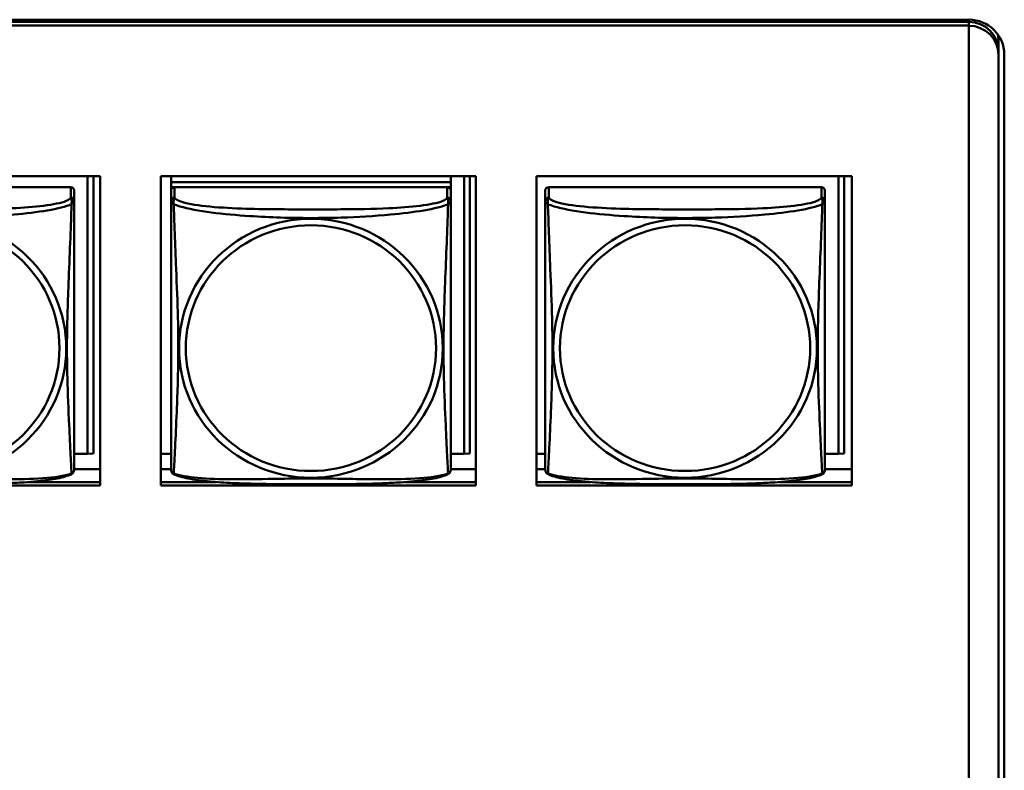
# Model space of a CAD drawing. Header units: inches. Extents: x 0.8 to 75.7, y -7.8 to 49.3.
# Tile 217 of 256: x 54.5 to 56.1, y 20.3 to 21.5. Entities that reach past the tile are written whole.
import ezdxf

# ---------------------------------------------------------------- set-up
doc = ezdxf.new("R2010")
doc.units = ezdxf.units.IN
doc.header["$MEASUREMENT"] = 0
doc.layers.add('Visible Edges(ROSSANSI)', color=7, linetype='Continuous', lineweight=50)
doc.layers.add('Visible Tangent Edges(ROSSANSI)', color=7, linetype='Continuous', lineweight=50)

msp = doc.modelspace()

# ---------------------------------------------------------------- linework, layer by layer
at = {"layer": 'Visible Edges(ROSSANSI)'}
for p, q in [((33.0242, 21.5222), (56.0803, 21.5222)), ((33.0242, 21.5184), (56.0803, 21.5184)), ((56.0803, 21.5184), (33.0242, 21.5184)), ((56.0803, 21.5123), (33.0242, 21.5123)), ((56.0803, 21.5123), (56.0803, 21.512)), ((56.0803, 21.512), (56.0803, 16.5589)), ((56.1303, 21.487), (56.1303, 21.4693)), ((56.1303, 21.4693), (56.1303, 21.4629)), ((56.1303, 16.5098), (56.1303, 21.4629)), ((56.1403, 21.4633), (56.1403, 16.5102)), ((54.0805, 21.258), (54.613, 21.258)), ((54.592, 21.258), (54.592, 20.7889)), ((54.6018, 21.258), (54.6018, 20.7893)), ((54.613, 21.258), (54.613, 20.7353)), ((54.7155, 20.7353), (54.7155, 21.258)), ((54.7155, 21.258), (55.2479, 21.258)), ((54.7329, 21.258), (54.7329, 21.2476)), ((55.2053, 21.258), (55.2053, 21.2476)), ((55.228, 21.258), (55.228, 20.7889)), ((55.2378, 21.258), (55.2378, 20.7893)), ((55.2479, 21.258), (55.2479, 20.7353)), ((55.3504, 20.7353), (55.3504, 21.258)), ((55.3504, 21.258), (55.8829, 21.258)), ((55.86, 21.258), (55.86, 20.7889)), ((55.8698, 21.258), (55.8698, 20.7893)), ((55.8829, 21.258), (55.8829, 20.7353)), ((54.5634, 21.2394), (54.1028, 21.2394)), ((55.2053, 21.2476), (54.7329, 21.2476)), ((54.7329, 21.2476), (54.7329, 21.2394)), ((54.7329, 21.2476), (55.2053, 21.2476)), ((54.7329, 21.2476), (54.7329, 21.2476)), ((54.7329, 21.2337), (54.7329, 21.2394)), ((54.7329, 21.2394), (54.7387, 21.2394)), ((55.1994, 21.2394), (54.7388, 21.2394)), ((55.1995, 21.2394), (55.2053, 21.2394)), ((55.2053, 21.2476), (55.2053, 21.2394)), ((55.2053, 21.2476), (55.2053, 21.2476)), ((55.2053, 21.2394), (55.2053, 21.2336)), ((55.8314, 21.2394), (55.3708, 21.2394)), ((54.5693, 21.2159), (54.5693, 21.2336)), ((54.7329, 21.2336), (54.7329, 21.2159)), ((55.2053, 21.2159), (55.2053, 21.2336)), ((55.3649, 21.2336), (55.3649, 21.2159)), ((55.8373, 21.2159), (55.8373, 21.2336)), ((54.592, 20.7889), (54.5693, 20.7889)), ((54.592, 20.7889), (54.6018, 20.7893)), ((54.7329, 20.7889), (54.7155, 20.7889)), ((55.228, 20.7889), (55.2053, 20.7889)), ((55.228, 20.7889), (55.2378, 20.7893)), ((55.3649, 20.7889), (55.3504, 20.7889)), ((55.86, 20.7889), (55.8373, 20.7889)), ((55.86, 20.7889), (55.8698, 20.7893)), ((54.613, 20.7632), (54.5693, 20.7632)), ((54.7329, 20.7632), (54.7155, 20.7632)), ((55.2479, 20.7632), (55.2053, 20.7632)), ((55.3649, 20.7632), (55.3504, 20.7632)), ((55.8829, 20.7632), (55.8373, 20.7632)), ((54.4925, 20.7413), (54.613, 20.7413)), ((54.7155, 20.7413), (54.8097, 20.7413)), ((55.1285, 20.7413), (55.2479, 20.7413)), ((55.3504, 20.7413), (55.4417, 20.7413)), ((55.7605, 20.7413), (55.8829, 20.7413)), ((54.613, 20.7353), (54.0805, 20.7353)), ((55.2479, 20.7353), (54.7155, 20.7353)), ((55.8829, 20.7353), (55.3504, 20.7353))]:
    msp.add_line(p, q, dxfattribs=at)
for centre, start, end in [((54.5556, 20.763), 350.8504, 360), ((54.7467, 20.763), 180, 189.1496), ((55.1916, 20.763), 350.8504, 360), ((55.3787, 20.763), 180, 189.1496), ((55.8236, 20.763), 350.8504, 360)]:
    msp.add_arc(centre, 0.0138, start, end, dxfattribs=at)
for centre, major_axis, start_param, end_param in [((56.0803, 21.4633), (0.06, 0), 0, 1.570796), ((56.0803, 21.4693), (0.05, 0), 0, 1.570796), ((56.0803, 21.4693), (0.05, 0), 0, 1.570796), ((56.0803, 21.4629), (0.05, 0), 0, 1.570796), ((56.0803, 21.487), (0.05, 0), 0, 0.21464), ((54.5634, 21.2336), (0.00591, 0), 0, 1.570796), ((54.7388, 21.2336), (-0.00591, 0), 4.712389, 6.283185), ((55.1994, 21.2336), (0.00591, 0), 0, 1.570796), ((55.3708, 21.2336), (-0.00591, 0), 4.712389, 6.283185), ((55.8314, 21.2336), (0.00591, 0), 0, 1.570796)]:
    msp.add_ellipse(centre, major_axis=major_axis, ratio=0.981793, start_param=start_param, end_param=end_param, dxfattribs=at)
for points, knots in [([(54.5693, 20.763), (54.5693, 20.763), (54.5693, 20.7638), (54.5693, 20.7655), (54.5693, 20.7702), (54.5693, 20.7811), (54.5693, 20.7949), (54.5693, 20.8088), (54.5693, 20.8253), (54.5693, 20.8427), (54.5693, 20.8674), (54.5693, 20.8938), (54.5693, 20.9202), (54.5693, 20.9366), (54.5693, 20.9532), (54.5693, 20.9698), (54.5693, 21.0031), (54.5693, 21.0364), (54.5693, 21.0703), (54.5693, 21.1126), (54.5693, 21.1585), (54.5693, 21.19), (54.5693, 21.2025), (54.5693, 21.2118), (54.5693, 21.2159)], [0.352862, 0.352862, 0.352862, 0.352862, 0.404774, 0.404774, 0.404774, 0.550532, 0.550532, 0.550532, 0.69629, 0.69629, 0.69629, 0.902598, 0.902598, 0.902598, 1.03154, 1.03154, 1.03154, 1.289425, 1.289425, 1.289425, 1.610774, 1.610774, 1.610774, 1.73735, 1.73735, 1.73735, 1.73735]), ([(54.7329, 21.2159), (54.7329, 21.2134), (54.7329, 21.2087), (54.7329, 21.2026), (54.7329, 21.1914), (54.7329, 21.175), (54.7329, 21.1571), (54.7329, 21.1393), (54.7329, 21.1201), (54.7329, 21.1009), (54.7329, 21.0738), (54.7329, 21.0466), (54.7329, 21.0198), (54.7329, 21.0031), (54.7329, 20.9865), (54.7329, 20.9698), (54.7329, 20.9366), (54.7329, 20.9034), (54.7329, 20.8712), (54.7329, 20.831), (54.7329, 20.7906), (54.7329, 20.772), (54.7329, 20.7662), (54.7329, 20.763), (54.7329, 20.763)], [0.325731, 0.325731, 0.325731, 0.325731, 0.404774, 0.404774, 0.404774, 0.550532, 0.550532, 0.550532, 0.69629, 0.69629, 0.69629, 0.902598, 0.902598, 0.902598, 1.03154, 1.03154, 1.03154, 1.289425, 1.289425, 1.289425, 1.610774, 1.610774, 1.610774, 1.710218, 1.710218, 1.710218, 1.710218]), ([(55.2053, 20.763), (55.2053, 20.763), (55.2053, 20.7638), (55.2053, 20.7655), (55.2053, 20.7702), (55.2053, 20.7811), (55.2053, 20.7949), (55.2053, 20.8088), (55.2053, 20.8253), (55.2053, 20.8427), (55.2053, 20.8674), (55.2053, 20.8938), (55.2053, 20.9202), (55.2053, 20.9366), (55.2053, 20.9532), (55.2053, 20.9698), (55.2053, 21.0031), (55.2053, 21.0364), (55.2053, 21.0703), (55.2053, 21.1126), (55.2053, 21.1585), (55.2053, 21.19), (55.2053, 21.2025), (55.2053, 21.2118), (55.2053, 21.2159)], [0.352862, 0.352862, 0.352862, 0.352862, 0.404774, 0.404774, 0.404774, 0.550532, 0.550532, 0.550532, 0.69629, 0.69629, 0.69629, 0.902598, 0.902598, 0.902598, 1.03154, 1.03154, 1.03154, 1.289425, 1.289425, 1.289425, 1.610774, 1.610774, 1.610774, 1.73735, 1.73735, 1.73735, 1.73735]), ([(55.3649, 21.2159), (55.3649, 21.2134), (55.3649, 21.2087), (55.3649, 21.2026), (55.3649, 21.1914), (55.3649, 21.175), (55.3649, 21.1571), (55.3649, 21.1393), (55.3649, 21.1201), (55.3649, 21.1009), (55.3649, 21.0738), (55.3649, 21.0466), (55.3649, 21.0198), (55.3649, 21.0031), (55.3649, 20.9865), (55.3649, 20.9698), (55.3649, 20.9366), (55.3649, 20.9034), (55.3649, 20.8712), (55.3649, 20.831), (55.3649, 20.7906), (55.3649, 20.772), (55.3649, 20.7662), (55.3649, 20.763), (55.3649, 20.763)], [0.325731, 0.325731, 0.325731, 0.325731, 0.404774, 0.404774, 0.404774, 0.550532, 0.550532, 0.550532, 0.69629, 0.69629, 0.69629, 0.902598, 0.902598, 0.902598, 1.03154, 1.03154, 1.03154, 1.289425, 1.289425, 1.289425, 1.610774, 1.610774, 1.610774, 1.710218, 1.710218, 1.710218, 1.710218]), ([(55.8373, 20.763), (55.8373, 20.763), (55.8373, 20.7638), (55.8373, 20.7655), (55.8373, 20.7702), (55.8373, 20.7811), (55.8373, 20.7949), (55.8373, 20.8088), (55.8373, 20.8253), (55.8373, 20.8427), (55.8373, 20.8674), (55.8373, 20.8938), (55.8373, 20.9202), (55.8373, 20.9366), (55.8373, 20.9532), (55.8373, 20.9698), (55.8373, 21.0031), (55.8373, 21.0364), (55.8373, 21.0703), (55.8373, 21.1126), (55.8373, 21.1585), (55.8373, 21.19), (55.8373, 21.2025), (55.8373, 21.2118), (55.8373, 21.2159)], [0.352862, 0.352862, 0.352862, 0.352862, 0.404774, 0.404774, 0.404774, 0.550532, 0.550532, 0.550532, 0.69629, 0.69629, 0.69629, 0.902598, 0.902598, 0.902598, 1.03154, 1.03154, 1.03154, 1.289425, 1.289425, 1.289425, 1.610774, 1.610774, 1.610774, 1.73735, 1.73735, 1.73735, 1.73735]), ([(54.5651, 20.7549), (54.5618, 20.7531), (54.5582, 20.7518), (54.5502, 20.7494), (54.5458, 20.7483), (54.5363, 20.7464), (54.5313, 20.7456), (54.5201, 20.744), (54.5139, 20.7433), (54.5, 20.7419), (54.4923, 20.7413), (54.4745, 20.7401), (54.4643, 20.7396), (54.4394, 20.7386), (54.4246, 20.7383), (54.393, 20.7378), (54.3759, 20.7378), (54.3419, 20.7377), (54.3249, 20.7377), (54.2909, 20.7378), (54.2739, 20.7378), (54.2399, 20.7383), (54.2227, 20.7387), (54.1925, 20.74), (54.1794, 20.7408), (54.1584, 20.7426), (54.1504, 20.7435), (54.1367, 20.7453), (54.131, 20.7462), (54.121, 20.7482), (54.1165, 20.7493), (54.1083, 20.7517), (54.1046, 20.753), (54.1011, 20.7549)], [-1.678204, -1.678204, -1.678204, -1.678204, -1.629815, -1.629815, -1.580861, -1.580861, -1.532583, -1.532583, -1.479316, -1.479316, -1.416961, -1.416961, -1.337799, -1.337799, -1.226353, -1.226353, -1.09702, -1.09702, -0.967687, -0.967687, -0.838354, -0.838354, -0.709022, -0.709022, -0.60577, -0.60577, -0.53827, -0.53827, -0.483941, -0.483941, -0.435529, -0.435529, -0.384876, -0.384876, -0.384876, -0.384876]), ([(54.5651, 20.7549), (54.5657, 20.7552), (54.5662, 20.7555), (54.5671, 20.7563), (54.5675, 20.7568), (54.5681, 20.7577), (54.5683, 20.7581), (54.5687, 20.759), (54.5688, 20.7594), (54.569, 20.7601), (54.5691, 20.7604), (54.5692, 20.7608)], [0.02273771, 0.02273771, 0.02273771, 0.02273771, 0.02954865, 0.02954865, 0.03635958, 0.03635958, 0.04317052, 0.04317052, 0.04998146, 0.04998146, 0.0567924, 0.0567924, 0.0567924, 0.0567924]), ([(54.7371, 20.7549), (54.7365, 20.7552), (54.736, 20.7555), (54.7351, 20.7563), (54.7347, 20.7568), (54.7341, 20.7577), (54.7339, 20.7581), (54.7335, 20.759), (54.7334, 20.7594), (54.7332, 20.7601), (54.7331, 20.7604), (54.7331, 20.7608)], [0.02273771, 0.02273771, 0.02273771, 0.02273771, 0.02954865, 0.02954865, 0.03635958, 0.03635958, 0.04317052, 0.04317052, 0.04998146, 0.04998146, 0.0567924, 0.0567924, 0.0567924, 0.0567924]), ([(55.2011, 20.7549), (55.1978, 20.7531), (55.1942, 20.7518), (55.1862, 20.7494), (55.1818, 20.7483), (55.1723, 20.7464), (55.1673, 20.7456), (55.1561, 20.744), (55.1499, 20.7433), (55.136, 20.7419), (55.1283, 20.7413), (55.1105, 20.7401), (55.1003, 20.7396), (55.0754, 20.7386), (55.0606, 20.7383), (55.029, 20.7378), (55.0119, 20.7378), (54.9779, 20.7377), (54.9609, 20.7377), (54.9269, 20.7378), (54.9099, 20.7378), (54.8759, 20.7383), (54.8587, 20.7387), (54.8285, 20.74), (54.8154, 20.7408), (54.7944, 20.7426), (54.7864, 20.7435), (54.7727, 20.7453), (54.767, 20.7462), (54.757, 20.7482), (54.7525, 20.7493), (54.7443, 20.7517), (54.7406, 20.753), (54.7371, 20.7549)], [-1.678204, -1.678204, -1.678204, -1.678204, -1.629815, -1.629815, -1.580861, -1.580861, -1.532583, -1.532583, -1.479316, -1.479316, -1.416961, -1.416961, -1.337799, -1.337799, -1.226353, -1.226353, -1.09702, -1.09702, -0.967687, -0.967687, -0.838354, -0.838354, -0.709022, -0.709022, -0.60577, -0.60577, -0.53827, -0.53827, -0.483941, -0.483941, -0.435529, -0.435529, -0.384876, -0.384876, -0.384876, -0.384876]), ([(55.2011, 20.7549), (55.2017, 20.7552), (55.2022, 20.7555), (55.2031, 20.7563), (55.2035, 20.7568), (55.2041, 20.7577), (55.2043, 20.7581), (55.2047, 20.759), (55.2048, 20.7594), (55.205, 20.7601), (55.2051, 20.7604), (55.2052, 20.7608)], [0.02273771, 0.02273771, 0.02273771, 0.02273771, 0.02954865, 0.02954865, 0.03635958, 0.03635958, 0.04317052, 0.04317052, 0.04998146, 0.04998146, 0.0567924, 0.0567924, 0.0567924, 0.0567924]), ([(55.3691, 20.7549), (55.3685, 20.7552), (55.368, 20.7555), (55.3671, 20.7563), (55.3667, 20.7568), (55.3661, 20.7577), (55.3659, 20.7581), (55.3655, 20.759), (55.3654, 20.7594), (55.3652, 20.7601), (55.3651, 20.7604), (55.3651, 20.7608)], [0.02273771, 0.02273771, 0.02273771, 0.02273771, 0.02954865, 0.02954865, 0.03635958, 0.03635958, 0.04317052, 0.04317052, 0.04998146, 0.04998146, 0.0567924, 0.0567924, 0.0567924, 0.0567924]), ([(55.8331, 20.7549), (55.8298, 20.7531), (55.8262, 20.7518), (55.8182, 20.7494), (55.8138, 20.7483), (55.8043, 20.7464), (55.7993, 20.7456), (55.7881, 20.744), (55.7819, 20.7433), (55.768, 20.7419), (55.7603, 20.7413), (55.7425, 20.7401), (55.7323, 20.7396), (55.7074, 20.7386), (55.6926, 20.7383), (55.661, 20.7378), (55.6439, 20.7378), (55.6099, 20.7377), (55.5929, 20.7377), (55.5589, 20.7378), (55.5419, 20.7378), (55.5079, 20.7383), (55.4907, 20.7387), (55.4605, 20.74), (55.4474, 20.7408), (55.4264, 20.7426), (55.4184, 20.7435), (55.4047, 20.7453), (55.399, 20.7462), (55.389, 20.7482), (55.3845, 20.7493), (55.3763, 20.7517), (55.3726, 20.753), (55.3691, 20.7549)], [-1.678204, -1.678204, -1.678204, -1.678204, -1.629815, -1.629815, -1.580861, -1.580861, -1.532583, -1.532583, -1.479316, -1.479316, -1.416961, -1.416961, -1.337799, -1.337799, -1.226353, -1.226353, -1.09702, -1.09702, -0.967687, -0.967687, -0.838354, -0.838354, -0.709022, -0.709022, -0.60577, -0.60577, -0.53827, -0.53827, -0.483941, -0.483941, -0.435529, -0.435529, -0.384876, -0.384876, -0.384876, -0.384876]), ([(55.8331, 20.7549), (55.8337, 20.7552), (55.8342, 20.7555), (55.8351, 20.7563), (55.8355, 20.7568), (55.8361, 20.7577), (55.8363, 20.7581), (55.8367, 20.759), (55.8368, 20.7594), (55.837, 20.7601), (55.8371, 20.7604), (55.8372, 20.7608)], [0.02273771, 0.02273771, 0.02273771, 0.02273771, 0.02954865, 0.02954865, 0.03635958, 0.03635958, 0.04317052, 0.04317052, 0.04998146, 0.04998146, 0.0567924, 0.0567924, 0.0567924, 0.0567924])]:
    msp.add_open_spline(points, degree=3, knots=knots, dxfattribs=at)
at = {"layer": 'Visible Tangent Edges(ROSSANSI)'}
for p, q in [((56.0803, 21.5222), (56.0803, 21.5184)), ((56.0803, 21.5123), (56.0803, 21.5184)), ((54.5634, 21.2394), (54.5634, 21.2217)), ((54.7388, 21.2217), (54.7388, 21.2394)), ((55.1994, 21.2394), (55.1994, 21.2217)), ((55.3708, 21.2217), (55.3708, 21.2394)), ((55.8314, 21.2394), (55.8314, 21.2217))]:
    msp.add_line(p, q, dxfattribs=at)
for centre, major_axis, start_param, end_param in [((54.5634, 21.2159), (0.00591, 0), 0, 1.570796), ((54.7388, 21.2159), (-0.00591, 0), 4.712389, 6.283185), ((55.1994, 21.2159), (0.00591, 0), 0, 1.570796), ((55.3708, 21.2159), (-0.00591, 0), 4.712389, 6.283185), ((55.8314, 21.2159), (0.00591, 0), 0, 1.570796)]:
    msp.add_ellipse(centre, major_axis=major_axis, ratio=0.981793, start_param=start_param, end_param=end_param, dxfattribs=at)
for centre, major_axis in [((54.3331, 20.9672), (-0.2227, 0)), ((54.3331, 20.9674), (-0.2113, 0)), ((54.9691, 20.9672), (-0.2227, 0)), ((54.9691, 20.9674), (-0.2113, 0)), ((55.6011, 20.9672), (-0.2227, 0)), ((55.6011, 20.9674), (-0.2113, 0))]:
    msp.add_ellipse(centre, major_axis=major_axis, ratio=0.981793, dxfattribs=at)
for points, knots in [([(54.5634, 21.2217), (54.5628, 21.2197), (54.5601, 21.2178), (54.5557, 21.216), (54.5476, 21.2127), (54.5337, 21.21), (54.5176, 21.2079), (54.5014, 21.2059), (54.4832, 21.2046), (54.4646, 21.2038), (54.4382, 21.2025), (54.4109, 21.2021), (54.3839, 21.2019), (54.367, 21.2018), (54.35, 21.2018), (54.3331, 21.2018), (54.2993, 21.2018), (54.2654, 21.2018), (54.2317, 21.2027), (54.1897, 21.2038), (54.1458, 21.2065), (54.1202, 21.2129), (54.1101, 21.2155), (54.1037, 21.2186), (54.1028, 21.2217)], [0.325731, 0.325731, 0.325731, 0.325731, 0.404774, 0.404774, 0.404774, 0.550532, 0.550532, 0.550532, 0.69629, 0.69629, 0.69629, 0.902598, 0.902598, 0.902598, 1.03154, 1.03154, 1.03154, 1.289425, 1.289425, 1.289425, 1.610774, 1.610774, 1.610774, 1.73735, 1.73735, 1.73735, 1.73735]), ([(54.5634, 21.2217), (54.5635, 21.2213), (54.5636, 21.221), (54.564, 21.2202), (54.5641, 21.2198), (54.5644, 21.2191), (54.5645, 21.2188), (54.5646, 21.2183), (54.5647, 21.2181), (54.5649, 21.2175), (54.565, 21.217), (54.5651, 21.2157), (54.5652, 21.2148), (54.5651, 21.2128), (54.565, 21.2118), (54.5648, 21.2106)], [-0.0844808, -0.0844808, -0.0844808, -0.0844808, -0.06943799, -0.06943799, -0.05587828, -0.05587828, -0.04740346, -0.04740346, -0.04210669, -0.04210669, -0.03151317, -0.03151317, -0.01456352, -0.01456352, 0.00026741, 0.00026741, 0.00026741, 0.00026741]), ([(54.7374, 21.2106), (54.7372, 21.2118), (54.7371, 21.2128), (54.737, 21.2148), (54.7371, 21.2157), (54.7373, 21.217), (54.7374, 21.2175), (54.7375, 21.2181), (54.7376, 21.2183), (54.7377, 21.2188), (54.7378, 21.2191), (54.7381, 21.2198), (54.7383, 21.2202), (54.7386, 21.221), (54.7387, 21.2213), (54.7388, 21.2217)], [-0.00026741, -0.00026741, -0.00026741, -0.00026741, 0.01456352, 0.01456352, 0.03151317, 0.03151317, 0.04210669, 0.04210669, 0.04740346, 0.04740346, 0.05587828, 0.05587828, 0.06943799, 0.06943799, 0.0844808, 0.0844808, 0.0844808, 0.0844808]), ([(55.1994, 21.2217), (55.1988, 21.2197), (55.1961, 21.2178), (55.1917, 21.216), (55.1836, 21.2127), (55.1697, 21.21), (55.1536, 21.2079), (55.1374, 21.2059), (55.1192, 21.2046), (55.1006, 21.2038), (55.0742, 21.2025), (55.0469, 21.2021), (55.0199, 21.2019), (55.003, 21.2018), (54.986, 21.2018), (54.9691, 21.2018), (54.9353, 21.2018), (54.9014, 21.2018), (54.8677, 21.2027), (54.8257, 21.2038), (54.7818, 21.2065), (54.7562, 21.2129), (54.7461, 21.2155), (54.7397, 21.2186), (54.7388, 21.2217)], [0.325731, 0.325731, 0.325731, 0.325731, 0.404774, 0.404774, 0.404774, 0.550532, 0.550532, 0.550532, 0.69629, 0.69629, 0.69629, 0.902598, 0.902598, 0.902598, 1.03154, 1.03154, 1.03154, 1.289425, 1.289425, 1.289425, 1.610774, 1.610774, 1.610774, 1.73735, 1.73735, 1.73735, 1.73735]), ([(55.1994, 21.2217), (55.1995, 21.2213), (55.1996, 21.221), (55.2, 21.2202), (55.2001, 21.2198), (55.2004, 21.2191), (55.2005, 21.2188), (55.2006, 21.2183), (55.2007, 21.2181), (55.2009, 21.2175), (55.201, 21.217), (55.2011, 21.2157), (55.2012, 21.2148), (55.2011, 21.2128), (55.201, 21.2118), (55.2008, 21.2106)], [-0.0844808, -0.0844808, -0.0844808, -0.0844808, -0.06943799, -0.06943799, -0.05587828, -0.05587828, -0.04740346, -0.04740346, -0.04210669, -0.04210669, -0.03151317, -0.03151317, -0.01456352, -0.01456352, 0.00026741, 0.00026741, 0.00026741, 0.00026741]), ([(55.3694, 21.2106), (55.3692, 21.2118), (55.3691, 21.2128), (55.369, 21.2148), (55.3691, 21.2157), (55.3693, 21.217), (55.3694, 21.2175), (55.3695, 21.2181), (55.3696, 21.2183), (55.3697, 21.2188), (55.3698, 21.2191), (55.3701, 21.2198), (55.3703, 21.2202), (55.3706, 21.221), (55.3707, 21.2213), (55.3708, 21.2217)], [-0.00026741, -0.00026741, -0.00026741, -0.00026741, 0.01456352, 0.01456352, 0.03151317, 0.03151317, 0.04210669, 0.04210669, 0.04740346, 0.04740346, 0.05587828, 0.05587828, 0.06943799, 0.06943799, 0.0844808, 0.0844808, 0.0844808, 0.0844808]), ([(55.8314, 21.2217), (55.8308, 21.2197), (55.8281, 21.2178), (55.8237, 21.216), (55.8156, 21.2127), (55.8017, 21.21), (55.7856, 21.2079), (55.7694, 21.2059), (55.7512, 21.2046), (55.7326, 21.2038), (55.7062, 21.2025), (55.6789, 21.2021), (55.6519, 21.2019), (55.635, 21.2018), (55.618, 21.2018), (55.6011, 21.2018), (55.5673, 21.2018), (55.5334, 21.2018), (55.4997, 21.2027), (55.4577, 21.2038), (55.4138, 21.2065), (55.3882, 21.2129), (55.3781, 21.2155), (55.3717, 21.2186), (55.3708, 21.2217)], [0.325731, 0.325731, 0.325731, 0.325731, 0.404774, 0.404774, 0.404774, 0.550532, 0.550532, 0.550532, 0.69629, 0.69629, 0.69629, 0.902598, 0.902598, 0.902598, 1.03154, 1.03154, 1.03154, 1.289425, 1.289425, 1.289425, 1.610774, 1.610774, 1.610774, 1.73735, 1.73735, 1.73735, 1.73735]), ([(55.8314, 21.2217), (55.8315, 21.2213), (55.8316, 21.221), (55.832, 21.2202), (55.8321, 21.2198), (55.8324, 21.2191), (55.8325, 21.2188), (55.8326, 21.2183), (55.8327, 21.2181), (55.8329, 21.2175), (55.833, 21.217), (55.8331, 21.2157), (55.8332, 21.2148), (55.8331, 21.2128), (55.833, 21.2118), (55.8328, 21.2106)], [-0.0844808, -0.0844808, -0.0844808, -0.0844808, -0.06943799, -0.06943799, -0.05587828, -0.05587828, -0.04740346, -0.04740346, -0.04210669, -0.04210669, -0.03151317, -0.03151317, -0.01456352, -0.01456352, 0.00026741, 0.00026741, 0.00026741, 0.00026741]), ([(54.1014, 21.2106), (54.1043, 21.2093), (54.1078, 21.2081), (54.1118, 21.2069), (54.1394, 21.1985), (54.1864, 21.1934), (54.2299, 21.1905), (54.2648, 21.1882), (54.299, 21.1872), (54.3331, 21.1872), (54.3501, 21.1872), (54.3672, 21.1874), (54.3844, 21.188), (54.4119, 21.1888), (54.44, 21.1904), (54.4677, 21.193), (54.4872, 21.1948), (54.5066, 21.1971), (54.5238, 21.2), (54.541, 21.203), (54.556, 21.2066), (54.5648, 21.2106)], [-1.657319, -1.657319, -1.657319, -1.657319, -1.610774, -1.610774, -1.610774, -1.289425, -1.289425, -1.289425, -1.03154, -1.03154, -1.03154, -0.902598, -0.902598, -0.902598, -0.69629, -0.69629, -0.69629, -0.550532, -0.550532, -0.550532, -0.405761, -0.405761, -0.405761, -0.405761]), ([(54.5648, 21.2106), (54.5647, 21.2067), (54.5645, 21.2021), (54.5644, 21.1971), (54.5633, 21.1627), (54.5612, 21.1135), (54.5595, 21.0696), (54.5581, 21.0343), (54.5571, 21.0007), (54.5571, 20.9672), (54.5571, 20.9505), (54.5573, 20.9338), (54.5578, 20.9171), (54.5584, 20.8903), (54.5596, 20.8631), (54.5608, 20.8374), (54.5616, 20.8192), (54.5624, 20.8017), (54.5631, 20.7869), (54.5639, 20.7723), (54.5645, 20.7607), (54.5648, 20.7557)], [-1.657319, -1.657319, -1.657319, -1.657319, -1.610774, -1.610774, -1.610774, -1.289425, -1.289425, -1.289425, -1.03154, -1.03154, -1.03154, -0.902598, -0.902598, -0.902598, -0.69629, -0.69629, -0.69629, -0.550532, -0.550532, -0.550532, -0.405761, -0.405761, -0.405761, -0.405761]), ([(54.5648, 21.2106), (54.5656, 21.2112), (54.5662, 21.2117), (54.5673, 21.2127), (54.5678, 21.2131), (54.5684, 21.2136), (54.5686, 21.2138), (54.5688, 21.2141), (54.5689, 21.2141), (54.569, 21.2143), (54.5691, 21.2145), (54.5692, 21.2148), (54.5693, 21.215), (54.5693, 21.2154), (54.5693, 21.2156), (54.5693, 21.2159)], [-0.00026741, -0.00026741, -0.00026741, -0.00026741, 0.01456352, 0.01456352, 0.03151317, 0.03151317, 0.04210669, 0.04210669, 0.04740346, 0.04740346, 0.05587828, 0.05587828, 0.06943799, 0.06943799, 0.0844808, 0.0844808, 0.0844808, 0.0844808]), ([(54.7329, 21.2159), (54.7329, 21.2156), (54.7329, 21.2154), (54.7329, 21.215), (54.733, 21.2148), (54.7331, 21.2145), (54.7332, 21.2143), (54.7334, 21.2141), (54.7334, 21.2141), (54.7336, 21.2138), (54.7338, 21.2136), (54.7344, 21.2131), (54.7349, 21.2127), (54.736, 21.2117), (54.7367, 21.2112), (54.7374, 21.2106)], [-0.0844808, -0.0844808, -0.0844808, -0.0844808, -0.06943799, -0.06943799, -0.05587828, -0.05587828, -0.04740346, -0.04740346, -0.04210669, -0.04210669, -0.03151317, -0.03151317, -0.01456352, -0.01456352, 0.00026741, 0.00026741, 0.00026741, 0.00026741]), ([(54.7374, 20.7557), (54.7375, 20.7573), (54.7377, 20.7596), (54.7378, 20.7625), (54.7389, 20.7823), (54.7411, 20.8255), (54.7428, 20.867), (54.7441, 20.9003), (54.7451, 20.9338), (54.7451, 20.9672), (54.7451, 20.984), (54.7449, 21.0007), (54.7445, 21.0177), (54.7438, 21.0449), (54.7426, 21.073), (54.7415, 21.1016), (54.7406, 21.1218), (54.7398, 21.1422), (54.7391, 21.1615), (54.7384, 21.1806), (54.7378, 21.1983), (54.7374, 21.2106)], [-1.657319, -1.657319, -1.657319, -1.657319, -1.610774, -1.610774, -1.610774, -1.289425, -1.289425, -1.289425, -1.03154, -1.03154, -1.03154, -0.902598, -0.902598, -0.902598, -0.69629, -0.69629, -0.69629, -0.550532, -0.550532, -0.550532, -0.405761, -0.405761, -0.405761, -0.405761]), ([(54.7374, 21.2106), (54.7403, 21.2093), (54.7438, 21.2081), (54.7478, 21.2069), (54.7754, 21.1985), (54.8224, 21.1934), (54.8659, 21.1905), (54.9008, 21.1882), (54.935, 21.1872), (54.9691, 21.1872), (54.9861, 21.1872), (55.0032, 21.1874), (55.0204, 21.188), (55.0479, 21.1888), (55.076, 21.1904), (55.1037, 21.193), (55.1232, 21.1948), (55.1426, 21.1971), (55.1598, 21.2), (55.177, 21.203), (55.192, 21.2066), (55.2008, 21.2106)], [-1.657319, -1.657319, -1.657319, -1.657319, -1.610774, -1.610774, -1.610774, -1.289425, -1.289425, -1.289425, -1.03154, -1.03154, -1.03154, -0.902598, -0.902598, -0.902598, -0.69629, -0.69629, -0.69629, -0.550532, -0.550532, -0.550532, -0.405761, -0.405761, -0.405761, -0.405761]), ([(55.2008, 21.2106), (55.2007, 21.2067), (55.2005, 21.2021), (55.2004, 21.1971), (55.1993, 21.1627), (55.1972, 21.1135), (55.1955, 21.0696), (55.1941, 21.0343), (55.1931, 21.0007), (55.1931, 20.9672), (55.1931, 20.9505), (55.1933, 20.9338), (55.1938, 20.9171), (55.1944, 20.8903), (55.1956, 20.8631), (55.1968, 20.8374), (55.1976, 20.8192), (55.1984, 20.8017), (55.1991, 20.7869), (55.1999, 20.7723), (55.2005, 20.7607), (55.2008, 20.7557)], [-1.657319, -1.657319, -1.657319, -1.657319, -1.610774, -1.610774, -1.610774, -1.289425, -1.289425, -1.289425, -1.03154, -1.03154, -1.03154, -0.902598, -0.902598, -0.902598, -0.69629, -0.69629, -0.69629, -0.550532, -0.550532, -0.550532, -0.405761, -0.405761, -0.405761, -0.405761]), ([(55.2008, 21.2106), (55.2016, 21.2112), (55.2022, 21.2117), (55.2033, 21.2127), (55.2038, 21.2131), (55.2044, 21.2136), (55.2046, 21.2138), (55.2048, 21.2141), (55.2049, 21.2141), (55.205, 21.2143), (55.2051, 21.2145), (55.2052, 21.2148), (55.2053, 21.215), (55.2053, 21.2154), (55.2053, 21.2156), (55.2053, 21.2159)], [-0.00026741, -0.00026741, -0.00026741, -0.00026741, 0.01456352, 0.01456352, 0.03151317, 0.03151317, 0.04210669, 0.04210669, 0.04740346, 0.04740346, 0.05587828, 0.05587828, 0.06943799, 0.06943799, 0.0844808, 0.0844808, 0.0844808, 0.0844808]), ([(55.3649, 21.2159), (55.3649, 21.2156), (55.3649, 21.2154), (55.3649, 21.215), (55.365, 21.2148), (55.3651, 21.2145), (55.3652, 21.2143), (55.3654, 21.2141), (55.3654, 21.2141), (55.3656, 21.2138), (55.3658, 21.2136), (55.3664, 21.2131), (55.3669, 21.2127), (55.368, 21.2117), (55.3687, 21.2112), (55.3694, 21.2106)], [-0.0844808, -0.0844808, -0.0844808, -0.0844808, -0.06943799, -0.06943799, -0.05587828, -0.05587828, -0.04740346, -0.04740346, -0.04210669, -0.04210669, -0.03151317, -0.03151317, -0.01456352, -0.01456352, 0.00026741, 0.00026741, 0.00026741, 0.00026741]), ([(55.3694, 20.7557), (55.3695, 20.7573), (55.3697, 20.7596), (55.3698, 20.7625), (55.3709, 20.7823), (55.3731, 20.8255), (55.3748, 20.867), (55.3761, 20.9003), (55.3771, 20.9338), (55.3771, 20.9672), (55.3771, 20.984), (55.3769, 21.0007), (55.3765, 21.0177), (55.3758, 21.0449), (55.3746, 21.073), (55.3735, 21.1016), (55.3726, 21.1218), (55.3718, 21.1422), (55.3711, 21.1615), (55.3704, 21.1806), (55.3698, 21.1983), (55.3694, 21.2106)], [-1.657319, -1.657319, -1.657319, -1.657319, -1.610774, -1.610774, -1.610774, -1.289425, -1.289425, -1.289425, -1.03154, -1.03154, -1.03154, -0.902598, -0.902598, -0.902598, -0.69629, -0.69629, -0.69629, -0.550532, -0.550532, -0.550532, -0.405761, -0.405761, -0.405761, -0.405761]), ([(55.3694, 21.2106), (55.3723, 21.2093), (55.3758, 21.2081), (55.3798, 21.2069), (55.4074, 21.1985), (55.4544, 21.1934), (55.4979, 21.1905), (55.5328, 21.1882), (55.567, 21.1872), (55.6011, 21.1872), (55.6181, 21.1872), (55.6352, 21.1874), (55.6524, 21.188), (55.6799, 21.1888), (55.708, 21.1904), (55.7357, 21.193), (55.7552, 21.1948), (55.7746, 21.1971), (55.7918, 21.2), (55.809, 21.203), (55.824, 21.2066), (55.8328, 21.2106)], [-1.657319, -1.657319, -1.657319, -1.657319, -1.610774, -1.610774, -1.610774, -1.289425, -1.289425, -1.289425, -1.03154, -1.03154, -1.03154, -0.902598, -0.902598, -0.902598, -0.69629, -0.69629, -0.69629, -0.550532, -0.550532, -0.550532, -0.405761, -0.405761, -0.405761, -0.405761]), ([(55.8328, 21.2106), (55.8327, 21.2067), (55.8325, 21.2021), (55.8324, 21.1971), (55.8313, 21.1627), (55.8292, 21.1135), (55.8275, 21.0696), (55.8261, 21.0343), (55.8251, 21.0007), (55.8251, 20.9672), (55.8251, 20.9505), (55.8253, 20.9338), (55.8258, 20.9171), (55.8264, 20.8903), (55.8276, 20.8631), (55.8288, 20.8374), (55.8296, 20.8192), (55.8304, 20.8017), (55.8311, 20.7869), (55.8319, 20.7723), (55.8325, 20.7607), (55.8328, 20.7557)], [-1.657319, -1.657319, -1.657319, -1.657319, -1.610774, -1.610774, -1.610774, -1.289425, -1.289425, -1.289425, -1.03154, -1.03154, -1.03154, -0.902598, -0.902598, -0.902598, -0.69629, -0.69629, -0.69629, -0.550532, -0.550532, -0.550532, -0.405761, -0.405761, -0.405761, -0.405761]), ([(55.8328, 21.2106), (55.8336, 21.2112), (55.8342, 21.2117), (55.8353, 21.2127), (55.8358, 21.2131), (55.8364, 21.2136), (55.8366, 21.2138), (55.8368, 21.2141), (55.8369, 21.2141), (55.837, 21.2143), (55.8371, 21.2145), (55.8372, 21.2148), (55.8373, 21.215), (55.8373, 21.2154), (55.8373, 21.2156), (55.8373, 21.2159)], [-0.00026741, -0.00026741, -0.00026741, -0.00026741, 0.01456352, 0.01456352, 0.03151317, 0.03151317, 0.04210669, 0.04210669, 0.04740346, 0.04740346, 0.05587828, 0.05587828, 0.06943799, 0.06943799, 0.0844808, 0.0844808, 0.0844808, 0.0844808]), ([(54.5648, 20.7557), (54.562, 20.7546), (54.5585, 20.7536), (54.5545, 20.7527), (54.5268, 20.7465), (54.4798, 20.7456), (54.4363, 20.746), (54.4014, 20.7464), (54.3672, 20.7473), (54.3331, 20.7473), (54.3161, 20.7473), (54.299, 20.7471), (54.2818, 20.7469), (54.2544, 20.7464), (54.2262, 20.7457), (54.1986, 20.746), (54.179, 20.7462), (54.1597, 20.7468), (54.1424, 20.7484), (54.1252, 20.7499), (54.1103, 20.7524), (54.1014, 20.7557)], [-1.657319, -1.657319, -1.657319, -1.657319, -1.610774, -1.610774, -1.610774, -1.289425, -1.289425, -1.289425, -1.03154, -1.03154, -1.03154, -0.902598, -0.902598, -0.902598, -0.69629, -0.69629, -0.69629, -0.550532, -0.550532, -0.550532, -0.405761, -0.405761, -0.405761, -0.405761]), ([(54.5692, 20.7608), (54.5692, 20.7607), (54.5691, 20.7607), (54.5691, 20.7603), (54.569, 20.76), (54.5689, 20.7595), (54.5688, 20.7593), (54.5686, 20.7587), (54.5684, 20.7584), (54.5678, 20.7575), (54.5673, 20.757), (54.5662, 20.7562), (54.5656, 20.7559), (54.5648, 20.7557)], [-0.0567924, -0.0567924, -0.0567924, -0.0567924, -0.05587828, -0.05587828, -0.04740346, -0.04740346, -0.04210669, -0.04210669, -0.03151317, -0.03151317, -0.01456352, -0.01456352, 0.00026741, 0.00026741, 0.00026741, 0.00026741]), ([(54.5648, 20.7557), (54.565, 20.7553), (54.5651, 20.7551), (54.5652, 20.7549), (54.5652, 20.7549), (54.5651, 20.7549)], [-0.00026741, -0.00026741, -0.00026741, -0.00026741, 0.01456352, 0.01456352, 0.02273771, 0.02273771, 0.02273771, 0.02273771]), ([(54.7374, 20.7557), (54.7367, 20.7559), (54.736, 20.7562), (54.7349, 20.757), (54.7344, 20.7575), (54.7338, 20.7584), (54.7336, 20.7587), (54.7334, 20.7593), (54.7334, 20.7595), (54.7332, 20.76), (54.7331, 20.7603), (54.7331, 20.7607), (54.7331, 20.7607), (54.7331, 20.7608)], [-0.00026741, -0.00026741, -0.00026741, -0.00026741, 0.01456352, 0.01456352, 0.03151317, 0.03151317, 0.04210669, 0.04210669, 0.04740346, 0.04740346, 0.05587828, 0.05587828, 0.0567924, 0.0567924, 0.0567924, 0.0567924]), ([(54.7371, 20.7549), (54.7371, 20.7549), (54.7371, 20.7549), (54.7371, 20.7551), (54.7372, 20.7553), (54.7374, 20.7557)], [-0.02273771, -0.02273771, -0.02273771, -0.02273771, -0.01456352, -0.01456352, 0.00026741, 0.00026741, 0.00026741, 0.00026741]), ([(55.2008, 20.7557), (55.198, 20.7546), (55.1945, 20.7536), (55.1905, 20.7527), (55.1628, 20.7465), (55.1158, 20.7456), (55.0723, 20.746), (55.0374, 20.7464), (55.0032, 20.7473), (54.9691, 20.7473), (54.9521, 20.7473), (54.935, 20.7471), (54.9178, 20.7469), (54.8904, 20.7464), (54.8622, 20.7457), (54.8346, 20.746), (54.815, 20.7462), (54.7957, 20.7468), (54.7784, 20.7484), (54.7612, 20.7499), (54.7463, 20.7524), (54.7374, 20.7557)], [-1.657319, -1.657319, -1.657319, -1.657319, -1.610774, -1.610774, -1.610774, -1.289425, -1.289425, -1.289425, -1.03154, -1.03154, -1.03154, -0.902598, -0.902598, -0.902598, -0.69629, -0.69629, -0.69629, -0.550532, -0.550532, -0.550532, -0.405761, -0.405761, -0.405761, -0.405761]), ([(55.2052, 20.7608), (55.2052, 20.7607), (55.2051, 20.7607), (55.2051, 20.7603), (55.205, 20.76), (55.2049, 20.7595), (55.2048, 20.7593), (55.2046, 20.7587), (55.2044, 20.7584), (55.2038, 20.7575), (55.2033, 20.757), (55.2022, 20.7562), (55.2016, 20.7559), (55.2008, 20.7557)], [-0.0567924, -0.0567924, -0.0567924, -0.0567924, -0.05587828, -0.05587828, -0.04740346, -0.04740346, -0.04210669, -0.04210669, -0.03151317, -0.03151317, -0.01456352, -0.01456352, 0.00026741, 0.00026741, 0.00026741, 0.00026741]), ([(55.2008, 20.7557), (55.201, 20.7553), (55.2011, 20.7551), (55.2012, 20.7549), (55.2012, 20.7549), (55.2011, 20.7549)], [-0.00026741, -0.00026741, -0.00026741, -0.00026741, 0.01456352, 0.01456352, 0.02273771, 0.02273771, 0.02273771, 0.02273771]), ([(55.3694, 20.7557), (55.3687, 20.7559), (55.368, 20.7562), (55.3669, 20.757), (55.3664, 20.7575), (55.3658, 20.7584), (55.3656, 20.7587), (55.3654, 20.7593), (55.3654, 20.7595), (55.3652, 20.76), (55.3651, 20.7603), (55.3651, 20.7607), (55.3651, 20.7607), (55.3651, 20.7608)], [-0.00026741, -0.00026741, -0.00026741, -0.00026741, 0.01456352, 0.01456352, 0.03151317, 0.03151317, 0.04210669, 0.04210669, 0.04740346, 0.04740346, 0.05587828, 0.05587828, 0.0567924, 0.0567924, 0.0567924, 0.0567924]), ([(55.3691, 20.7549), (55.3691, 20.7549), (55.3691, 20.7549), (55.3691, 20.7551), (55.3692, 20.7553), (55.3694, 20.7557)], [-0.02273771, -0.02273771, -0.02273771, -0.02273771, -0.01456352, -0.01456352, 0.00026741, 0.00026741, 0.00026741, 0.00026741]), ([(55.8328, 20.7557), (55.83, 20.7546), (55.8265, 20.7536), (55.8225, 20.7527), (55.7948, 20.7465), (55.7478, 20.7456), (55.7043, 20.746), (55.6694, 20.7464), (55.6352, 20.7473), (55.6011, 20.7473), (55.5841, 20.7473), (55.567, 20.7471), (55.5498, 20.7469), (55.5224, 20.7464), (55.4942, 20.7457), (55.4666, 20.746), (55.447, 20.7462), (55.4277, 20.7468), (55.4104, 20.7484), (55.3932, 20.7499), (55.3783, 20.7524), (55.3694, 20.7557)], [-1.657319, -1.657319, -1.657319, -1.657319, -1.610774, -1.610774, -1.610774, -1.289425, -1.289425, -1.289425, -1.03154, -1.03154, -1.03154, -0.902598, -0.902598, -0.902598, -0.69629, -0.69629, -0.69629, -0.550532, -0.550532, -0.550532, -0.405761, -0.405761, -0.405761, -0.405761]), ([(55.8372, 20.7608), (55.8372, 20.7607), (55.8371, 20.7607), (55.8371, 20.7603), (55.837, 20.76), (55.8369, 20.7595), (55.8368, 20.7593), (55.8366, 20.7587), (55.8364, 20.7584), (55.8358, 20.7575), (55.8353, 20.757), (55.8342, 20.7562), (55.8336, 20.7559), (55.8328, 20.7557)], [-0.0567924, -0.0567924, -0.0567924, -0.0567924, -0.05587828, -0.05587828, -0.04740346, -0.04740346, -0.04210669, -0.04210669, -0.03151317, -0.03151317, -0.01456352, -0.01456352, 0.00026741, 0.00026741, 0.00026741, 0.00026741]), ([(55.8328, 20.7557), (55.833, 20.7553), (55.8331, 20.7551), (55.8332, 20.7549), (55.8332, 20.7549), (55.8331, 20.7549)], [-0.00026741, -0.00026741, -0.00026741, -0.00026741, 0.01456352, 0.01456352, 0.02273771, 0.02273771, 0.02273771, 0.02273771])]:
    msp.add_open_spline(points, degree=3, knots=knots, dxfattribs=at)

doc.saveas('drawing.dxf')
